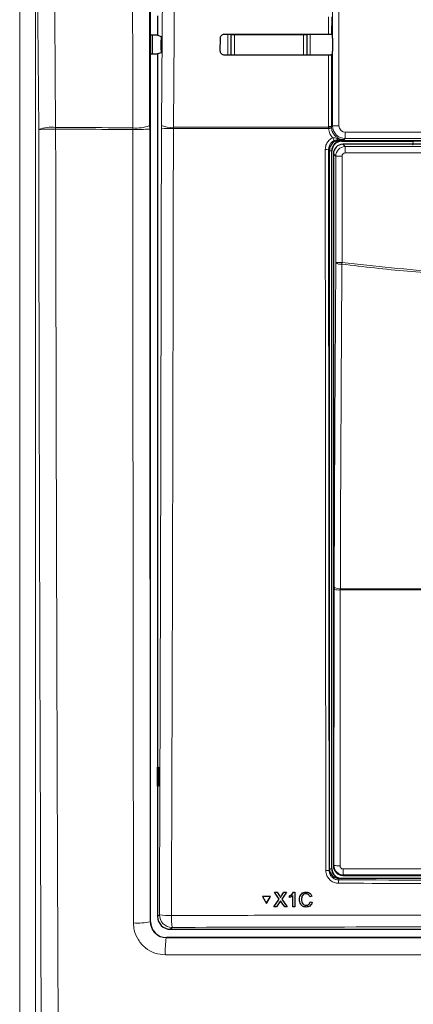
# Paper-space layout 'Blatt3' of a CAD drawing. Header units: millimetres. Extents: x 5 to 418, y 2 to 292.
# Tile 21 of 58: x 98 to 113, y 135 to 174. Entities that reach past the tile are written whole.
import ezdxf

# ---------------------------------------------------------------- set-up
doc = ezdxf.new("R2010")
doc.units = ezdxf.units.MM

psp = doc.layouts.new('Blatt3')

# ---------------------------------------------------------------- linework, layer by layer
at = {"color": 7, "linetype": 'Continuous', "lineweight": 25}
for p, q in [((102.9844, 138.135), (102.9844, 190.2147)), ((103.2616, 173.7461), (103.2616, 172.9786)), ((110.0978, 173.0174), (110.1257, 172.9895)), ((103.2616, 172.9786), (102.9844, 172.9786)), ((103.0634, 172.2461), (103.0634, 172.9786)), ((103.2616, 172.9786), (103.3996, 172.9327)), ((103.4033, 172.3996), (103.406, 172.7911)), ((105.7247, 172.3623), (105.7259, 172.8623)), ((110.1279, 172.8645), (110.1279, 172.3602)), ((102.9844, 172.2461), (103.2616, 172.2461)), ((103.3969, 172.2911), (103.2616, 172.2461)), ((103.2616, 172.2461), (103.2616, 138.3367)), ((110.1257, 172.2352), (110.0959, 172.2054)), ((110.3865, 168.8373), (115.4039, 168.8373)), ((110.4866, 168.8124), (113.3053, 168.8124)), ((110.0116, 140.2132), (110.0116, 168.4624)), ((110.1116, 140.2124), (110.1116, 168.4373)), ((115.6322, 168.6954), (110.541, 168.6954)), ((110.166, 168.3205), (110.166, 140.3292)), ((110.1979, 151.2887), (110.1976, 151.1904)), ((103.2629, 144.2124), (103.3009, 144.213)), ((103.2629, 143.4623), (103.2629, 144.2124)), ((103.3009, 144.213), (103.3009, 143.4617)), ((103.3009, 143.4617), (103.2629, 143.4623)), ((126.1371, 139.8374), (110.3861, 139.8374)), ((110.541, 139.9543), (114.898, 139.9543)), ((107.3759, 139.1299), (107.3769, 139.1315)), ((107.3759, 139.1299), (107.5352, 138.8554)), ((107.6932, 139.1298), (107.3759, 139.1299)), ((107.6942, 139.1314), (107.3769, 139.1315)), ((107.5352, 138.8554), (107.6932, 139.1298)), ((107.5362, 138.8571), (107.6942, 139.1314)), ((107.6932, 139.1298), (107.6942, 139.1314)), ((107.8299, 138.7181), (108.0416, 139.0267)), ((107.8581, 139.2918), (107.8591, 139.2935)), ((108.0416, 139.0267), (107.8581, 139.2918)), ((107.8581, 139.2918), (107.9557, 139.2918)), ((107.8591, 139.2935), (107.8637, 139.2935)), ((107.9557, 139.2918), (107.9567, 139.2934)), ((107.9557, 139.2918), (108.0563, 139.1465)), ((108.0862, 139.0918), (108.0872, 139.0934)), ((108.1236, 139.1463), (108.2232, 139.2917)), ((108.3222, 139.2916), (108.1399, 139.0258)), ((108.1399, 139.0258), (108.3529, 138.7179)), ((108.2232, 139.2917), (108.2242, 139.2933)), ((108.2232, 139.2917), (108.3222, 139.2916)), ((108.3222, 139.2916), (108.3231, 139.2932)), ((108.4443, 139.1482), (108.4452, 139.1498)), ((108.4444, 139.0803), (108.4443, 139.1482)), ((108.5778, 138.7178), (108.5768, 139.1649)), ((108.6028, 139.2915), (108.6037, 139.2931)), ((108.6028, 139.2915), (108.6502, 139.2915)), ((108.6502, 139.2915), (108.6512, 139.2931)), ((108.6502, 139.2915), (108.6515, 138.7178)), ((108.916, 139.0091), (108.917, 139.0107)), ((109.0991, 139.2987), (109.1, 139.3003)), ((109.3209, 139.1318), (109.2399, 139.1145)), ((109.3209, 139.1318), (109.3219, 139.1335)), ((107.5352, 138.8554), (107.5362, 138.8571)), ((107.8299, 138.7181), (107.8309, 138.7198)), ((107.9288, 138.7181), (107.8299, 138.7181)), ((108.0643, 138.9155), (107.9288, 138.7181)), ((108.2552, 138.7179), (108.1149, 138.9207)), ((108.3529, 138.7179), (108.2552, 138.7179)), ((108.3529, 138.7179), (108.3539, 138.7195)), ((108.6515, 138.7178), (108.5778, 138.7178)), ((108.6515, 138.7178), (108.6524, 138.7194)), ((109.0942, 138.7764), (109.0952, 138.7781)), ((109.2551, 138.92), (109.256, 138.9217)), ((109.2551, 138.92), (109.3361, 138.9012)), ((109.3371, 138.9028), (109.3206, 138.8622)), ((109.3361, 138.9012), (109.3371, 138.9028)), ((103.7609, 137.8373), (132.7623, 137.8373)), ((132.9139, 137.5101), (103.6093, 137.5101))]:
    psp.add_line(p, q, dxfattribs=at)
at = {"color": 7, "linetype": 'Continuous', "lineweight": 18}
for p, q in [((110.1323, 169.4203), (110.1323, 190.3373)), ((110.3823, 190.3373), (110.3823, 169.4203)), ((97.8449, 133.6666), (97.8449, 185.865)), ((98.469, 185.865), (98.469, 133.6666)), ((109.9769, 173.0196), (109.9785, 173.7067)), ((110.0994, 173.7089), (110.0978, 173.0174)), ((106.2769, 172.9927), (106.2769, 173.0222)), ((108.9963, 173.0202), (108.9963, 172.9927)), ((106.0138, 172.2004), (106.0138, 173.0059)), ((106.0138, 173.0059), (106.1387, 173.0059)), ((106.1519, 172.9927), (106.1387, 173.0059)), ((106.1387, 173.0059), (106.1387, 172.2005)), ((106.1519, 172.2099), (106.1519, 172.9927)), ((106.1519, 172.9927), (106.2769, 172.9927)), ((106.2769, 172.9927), (106.2769, 172.2099)), ((108.9963, 172.9927), (106.2769, 172.9927)), ((108.9963, 172.2099), (108.9963, 172.9927)), ((108.9963, 172.9927), (109.1213, 172.9927)), ((109.1345, 173.0059), (109.1213, 172.9927)), ((109.1213, 172.9927), (109.1213, 172.2099)), ((109.1345, 172.2027), (109.1345, 173.0059)), ((109.1345, 173.0059), (109.2594, 173.0059)), ((109.2594, 173.0059), (109.2594, 172.2028)), ((106.1517, 172.2005), (106.1519, 172.2099)), ((106.1519, 172.2099), (106.2769, 172.2099)), ((106.1519, 172.2099), (106.1528, 172.2005)), ((106.2769, 172.2006), (106.2769, 172.2099)), ((106.2769, 172.2099), (108.9963, 172.2099)), ((108.9963, 172.2099), (109.1213, 172.2099)), ((108.9963, 172.2099), (108.9963, 172.2026)), ((109.1207, 172.2027), (109.1213, 172.2099)), ((109.1213, 172.2099), (109.1214, 172.2027)), ((110.0959, 172.2054), (110.0893, 169.3772)), ((102.286, 169.2748), (102.2858, 169.3418)), ((102.9499, 169.294), (102.9497, 169.4279)), ((103.4119, 169.4299), (103.4114, 169.3246)), ((103.8817, 169.3109), (103.8824, 169.3636)), ((109.9723, 169.3109), (103.8817, 169.3109)), ((103.8824, 169.3636), (109.9691, 169.3636)), ((109.9691, 169.3636), (109.9685, 169.3938)), ((109.9723, 169.3109), (109.9691, 169.3636)), ((110.0893, 169.3772), (110.1323, 169.4203)), ((110.0893, 169.3772), (110.0898, 169.353)), ((110.0898, 169.353), (110.0923, 169.3214)), ((110.3823, 169.4203), (110.1323, 169.4203)), ((110.6322, 169.1703), (115.3909, 169.1703)), ((110.6322, 169.1703), (110.6322, 168.9203)), ((110.3497, 168.8741), (110.3865, 168.8373)), ((110.4866, 168.8233), (110.4866, 168.8373)), ((115.7005, 168.8233), (110.4866, 168.8233)), ((110.4866, 168.8233), (110.4866, 168.8124)), ((110.6322, 168.9203), (110.5892, 168.8773)), ((115.3909, 168.9203), (110.6322, 168.9203)), ((110.0116, 168.4624), (109.9765, 168.4975)), ((110.1006, 168.4373), (110.0116, 168.4373)), ((110.1006, 168.4373), (110.1006, 140.2124)), ((110.1006, 168.4373), (110.1116, 168.4373)), ((110.541, 168.6954), (110.6326, 168.6038)), ((110.6326, 168.3538), (110.6326, 168.6038)), ((110.6326, 168.6038), (115.5405, 168.6038)), ((110.2577, 168.2288), (110.166, 168.3205)), ((110.2577, 164.0476), (110.2577, 168.2288)), ((110.5076, 168.2288), (110.2577, 168.2288)), ((110.5076, 168.2288), (110.5076, 164.0476)), ((115.4156, 168.3538), (110.6326, 168.3538)), ((110.2577, 164.0476), (110.5076, 164.0476)), ((110.1858, 140.349), (110.1976, 151.1904)), ((110.4388, 151.1749), (110.4394, 151.224)), ((126.0844, 151.1749), (110.4388, 151.1749)), ((110.4394, 151.224), (126.0838, 151.224)), ((109.9996, 140.153), (110.0116, 140.2132)), ((110.1006, 140.2124), (110.0116, 140.2124)), ((110.1006, 140.2124), (110.1116, 140.2124)), ((110.166, 140.3292), (110.1858, 140.349)), ((110.3861, 139.8374), (110.3742, 139.7778)), ((110.5607, 139.974), (110.541, 139.9543)), ((108.0563, 139.1465), (108.0573, 139.1481)), ((108.1236, 139.1463), (108.1246, 139.1479)), ((103.2616, 138.3367), (103.3344, 138.4095)), ((102.9775, 138.1282), (102.9844, 138.135)), ((103.8337, 137.9102), (103.7609, 137.8373)), ((103.6093, 137.5101), (103.6027, 137.5035))]:
    psp.add_line(p, q, dxfattribs=at)
at = {"color": 7, "linetype": 'Continuous', "lineweight": 18, "flags": 128}
for points in [[(99.1267, 187.0355), (99.1357, 185.7974), (99.1719, 180.8452), (99.208, 175.8929), (99.2557, 169.359)], [(102.2858, 169.3418), (102.2828, 170.5798), (102.2707, 175.532), (102.2586, 180.4842), (102.2427, 187.021)], [(102.9067, 187.1071), (102.9116, 185.1137), (102.928, 178.3675), (102.9389, 173.87), (102.9497, 169.4279)], [(103.4119, 169.4299), (103.4742, 178.2721), (103.5365, 187.1207)], [(104.0075, 187.0543), (104.0005, 186.0633), (103.9725, 182.099), (103.8824, 169.3636)], [(98.5898, 169.2729), (98.5589, 173.5239), (98.5261, 178.0214), (98.477, 184.7678), (98.469, 185.865)], [(106.1519, 172.9927), (106.1543, 173.0171), (106.1555, 173.0223)], [(109.1182, 173.0201), (109.1189, 173.0171), (109.1213, 172.9927)], [(109.9685, 169.3938), (109.969, 169.6416), (109.9714, 170.6328), (109.975, 172.2032)], [(110.1979, 151.2887), (110.2279, 157.6846), (110.2577, 164.0476)], [(110.4993, 163.9829), (110.497, 163.4999), (110.488, 161.5683), (110.4517, 153.8416), (110.4394, 151.224)], [(110.4993, 163.9829), (110.5003, 163.9908), (110.5014, 163.9988), (110.5024, 164.0068), (110.5034, 164.0149), (110.5045, 164.0231), (110.5055, 164.0312), (110.5066, 164.0394), (110.5076, 164.0476)], [(110.4388, 151.1749), (110.4383, 150.6759), (110.4361, 148.6797), (110.4269, 140.3335)]]:
    psp.add_lwpolyline(points, dxfattribs=at)
at = {"color": 7, "linetype": 'Continuous', "lineweight": 18}
for centre, radius, start, end in [((99.1044, 167.9117), 1.4552, 84.03304, 110.70685), ((99.102, 163.0335), 6.2605, 88.59324, 94.69232), ((89.9724, 169.3256), 9.2834, 359.79296, 0.20664), ((102.4496, 170.6808), 1.349, 263.02503, 291.76081), ((102.4523, 175.0273), 5.7549, 268.34389, 274.96016), ((103.7847, 174.0702), 4.7603, 265.50222, 271.16742), ((103.7878, 170.3948), 1.0355, 248.71445, 275.24245), ((109.9961, 169.1469), 0.2485, 67.98382, 96.39229), ((110.0084, 169.1168), 0.2498, 70.97685, 99.03818), ((110.1481, 167.993), 1.3296, 92.4058, 97.59921), ((110.6323, 169.4203), 0.5, 180.00873, 269.99127), ((110.8704, 169.2491), 0.789, 202.29849, 211.28416), ((110.3652, 168.9378), 0.0655, 191.35362, 256.32727), ((109.879, 169.6927), 1.1991, 268.4853, 274.66532), ((110.4474, 164.2726), 0.2943, 229.86171, 280.15497), ((110.3828, 152.1828), 1.0094, 259.43075, 273.18025), ((110.3876, 151.5135), 0.2941, 229.8503, 280.14353), ((109.902, 140.6752), 0.5312, 266.58563, 280.58637), ((110.3709, 141.3412), 1.0093, 259.43175, 273.18155), ((112.2705, 140.1549), 1.7194, 178.21549, 186.03785), ((111.6528, 139.6729), 1.2829, 175.30859, 181.24094), ((103.708, 140.3342), 1.9607, 259.01538, 272.81887), ((103.8353, 138.4111), 0.5009, 180.18379, 269.81611), ((106.0125, 138.281), 2.2101, 177.53897, 189.65992), ((102.4795, 140.6053), 2.5267, 266.24407, 281.36645), ((106.7302, 137.0022), 3.1674, 170.89221, 183.05275)]:
    psp.add_arc(centre, radius, start, end, dxfattribs=at)
at = {"color": 7, "linetype": 'Continuous', "lineweight": 25}
for centre, radius, start, end in [((110.4866, 168.4373), 0.3859, 90, 180), ((110.4866, 168.4373), 0.375, 90, 180), ((110.4866, 140.2123), 0.3859, 180, 256.32073), ((110.4866, 140.2123), 0.375, 180, 270)]:
    psp.add_arc(centre, radius, start, end, dxfattribs=at)
for centre, major_axis, ratio, start_param, end_param in [((118.2616, 177.3582), (248.6975, 0), 0.0174551, 4.6626092, 4.6790706), ((110.1257, 172.8645), (0, 0.125), 0.0174551, 4.712389, 6.265732), ((110.1257, 172.3602), (0, 0.125), 0.0174551, 3.1590459, 4.712389), ((118.2616, 167.8867), (247.4302, 0), 0.0174551, 1.6042931, 1.6208313), ((110.3867, 168.4623), (-0.2652, 0.2652), 0.9996955, 5.4979394, 7.0684312), ((110.541, 168.3204), (0.2652, 0.2652), 0.9998985, 0.7855505, 2.3560422), ((110.3867, 140.2138), (-0.0737, -0.3692), 0.9960441, 4.9100775, 6.4793527), ((110.541, 140.3293), (0.2652, -0.2652), 0.9998985, 3.9271431, 5.4976349), ((103.7623, 138.338), (-0.3545, -0.3545), 0.9972647, 5.4991567, 7.0672139), ((103.6095, 138.1353), (0.4421, 0.4421), 0.9995737, 2.3563468, 3.9268385)]:
    psp.add_ellipse(centre, major_axis=major_axis, ratio=ratio, start_param=start_param, end_param=end_param, dxfattribs=at)
at = {"color": 7, "linetype": 'Continuous', "lineweight": 18}
for centre, major_axis, ratio, start_param, end_param in [((110.6323, 169.4203), (-0.1768, -0.1768), 0.9996955, 5.4979394, 7.0684312), ((113.913, 168.661), (0.4432, -0.4432), 0.9972647, 3.684069, 3.9256213), ((110.6327, 168.2288), (0.2652, 0.2652), 0.9998985, 0.7855505, 2.3560422), ((110.6327, 168.2288), (-0.0884, 0.0884), 0.9996955, 5.4979394, 7.0684312), ((118.2616, 136.1271), (220.5246, 0), 0.0174551, 1.5871, 1.6057242)]:
    psp.add_ellipse(centre, major_axis=major_axis, ratio=ratio, start_param=start_param, end_param=end_param, dxfattribs=at)
at = {"color": 7, "linetype": 'Continuous', "lineweight": 25}
for points, knots in [([(105.7259, 172.8623), (105.7264, 172.8714), (105.7278, 172.8986), (105.7439, 172.9422), (105.7787, 172.9852), (105.826, 173.0141), (105.8644, 173.0223), (105.8845, 173.0225), (105.8866, 173.0225)], [0, 0, 0, 0, 0.1085955, 0.3256441, 0.543301, 0.7603489, 0.975613, 1, 1, 1, 1]), ([(109.9769, 173.0196), (109.9909, 173.0195), (110.0187, 173.0195), (110.0553, 173.0191), (110.0826, 173.0185), (110.0958, 173.0179), (110.0973, 173.0175), (110.0978, 173.0174)], [0, 0, 0, 0, 0.22004852, 0.44007438, 0.66084269, 0.88304015, 1, 1, 1, 1]), ([(103.3996, 172.9327), (103.4004, 172.931), (103.4019, 172.9277), (103.4038, 172.9053), (103.4053, 172.8728), (103.4061, 172.8329), (103.4061, 172.8049), (103.406, 172.7911)], [0, 0, 0, 0, 0.2016829, 0.4033825, 0.6044708, 0.804369, 1, 1, 1, 1]), ([(103.4033, 172.3996), (103.4031, 172.3859), (103.4028, 172.3585), (103.4014, 172.3243), (103.3996, 172.3004), (103.3979, 172.292), (103.397, 172.2913), (103.3969, 172.2911)], [0, 0, 0, 0, 0.2359291, 0.471767, 0.7084946, 0.9467116, 1, 1, 1, 1]), ([(105.8866, 172.2002), (105.8777, 172.2007), (105.8509, 172.202), (105.8076, 172.2174), (105.7645, 172.2511), (105.735, 172.2973), (105.7252, 172.3367), (105.7248, 172.3585), (105.7247, 172.3623)], [0, 0, 0, 0, 0.1048176, 0.316876, 0.5283684, 0.7404038, 0.954071, 1, 1, 1, 1]), ([(110.0959, 172.2054), (110.0943, 172.2051), (110.0909, 172.2046), (110.0684, 172.204), (110.0356, 172.2035), (110.0023, 172.2033), (109.9817, 172.2032), (109.975, 172.2032)], [0, 0, 0, 0, 0.2249633, 0.4499583, 0.6737587, 0.8951278, 1, 1, 1, 1]), ([(108.0563, 139.1465), (108.0628, 139.1367), (108.0718, 139.1231), (108.0829, 139.1052), (108.0851, 139.0962), (108.0862, 139.0918)], [0, 0, 0, 0, 0.561247, 0.7817773, 1, 1, 1, 1]), ([(108.0912, 138.9549), (108.0862, 138.9475), (108.0771, 138.9345), (108.0682, 138.9213), (108.0643, 138.9155)], [0, 0, 0, 0, 0.56006074, 1, 1, 1, 1]), ([(108.0862, 139.0918), (108.0932, 139.1019), (108.1057, 139.1201), (108.1181, 139.1383), (108.1236, 139.1463)], [0, 0, 0, 0, 0.5600081, 1, 1, 1, 1]), ([(108.0872, 139.0934), (108.0942, 139.1036), (108.1066, 139.1218), (108.1191, 139.14), (108.1246, 139.148)], [0, 0, 0, 0, 0.5600115, 1, 1, 1, 1]), ([(108.1149, 138.9207), (108.1105, 138.9271), (108.1026, 138.9384), (108.0947, 138.9499), (108.0912, 138.9549)], [0, 0, 0, 0, 0.5599637, 1, 1, 1, 1]), ([(108.4443, 139.1482), (108.4801, 139.1684), (108.544, 139.2044), (108.5848, 139.2649), (108.6028, 139.2915)], [0, 0, 0, 0, 0.5604288, 1, 1, 1, 1]), ([(108.5768, 139.1649), (108.5541, 139.146), (108.5135, 139.1122), (108.4655, 139.0901), (108.4444, 139.0803)], [0, 0, 0, 0, 0.5596935, 1, 1, 1, 1]), ([(108.4453, 139.1498), (108.4811, 139.17), (108.5449, 139.2061), (108.5858, 139.2666), (108.6038, 139.2932)], [0, 0, 0, 0, 0.560428, 1, 1, 1, 1]), ([(108.835, 139.0088), (108.838, 139.0502), (108.844, 139.1328), (108.9078, 139.2342), (109.0017, 139.2897), (109.0666, 139.2957), (109.0991, 139.2987)], [0, 0, 0, 0, 0.2804892, 0.5595696, 0.7796164, 1, 1, 1, 1]), ([(109.102, 138.7102), (109.0589, 138.7134), (108.9731, 138.7197), (108.8821, 138.8069), (108.8423, 138.9092), (108.8374, 138.9756), (108.835, 139.0088)], [0, 0, 0, 0, 0.27995972, 0.5580883, 0.77891724, 1, 1, 1, 1]), ([(108.8603, 139.1405), (108.8775, 139.1747), (108.9094, 139.2384), (109.0032, 139.2912), (109.0677, 139.2973), (109.1, 139.3003)], [0, 0, 0, 0, 0.3681638, 0.68384, 1, 1, 1, 1]), ([(109.0953, 139.2325), (109.075, 139.2311), (109.0344, 139.2283), (108.9803, 139.1976), (108.9247, 139.127), (108.9196, 139.0577), (108.916, 139.0091)], [0, 0, 0, 0, 0.18722359, 0.37390072, 0.5607366, 1, 1, 1, 1]), ([(108.916, 139.0091), (108.9177, 138.9783), (108.921, 138.9169), (108.9547, 138.8344), (109.0215, 138.7849), (109.07, 138.7793), (109.0942, 138.7764)], [0, 0, 0, 0, 0.2812359, 0.5607194, 0.7801389, 1, 1, 1, 1]), ([(108.9785, 139.1894), (108.9668, 139.1765), (108.923, 139.128), (108.9195, 139.0604), (108.917, 139.0108)], [0, 0, 0, 0, 0.2666896, 1, 1, 1, 1]), ([(108.917, 139.0108), (108.9187, 138.98), (108.922, 138.9185), (108.9557, 138.8361), (109.0224, 138.7866), (109.0709, 138.7809), (109.0952, 138.7781)], [0, 0, 0, 0, 0.2812359, 0.5607194, 0.7801389, 1, 1, 1, 1]), ([(109.2399, 139.1145), (109.2335, 139.1324), (109.2208, 139.168), (109.1851, 139.2088), (109.14, 139.2298), (109.1102, 139.2316), (109.0953, 139.2325)], [0, 0, 0, 0, 0.280547, 0.5597315, 0.7796526, 1, 1, 1, 1]), ([(109.0991, 139.2987), (109.1272, 139.2966), (109.1835, 139.2924), (109.2525, 139.2509), (109.2988, 139.1943), (109.3135, 139.1527), (109.3209, 139.1318)], [0, 0, 0, 0, 0.28008422, 0.55944686, 0.77954478, 1, 1, 1, 1]), ([(109.1, 139.3003), (109.1282, 139.2983), (109.1844, 139.2941), (109.2535, 139.2525), (109.2998, 139.196), (109.3145, 139.1543), (109.3219, 139.1335)], [0, 0, 0, 0, 0.2800777, 0.5594506, 0.7795466, 1, 1, 1, 1]), ([(109.0942, 138.7764), (109.1163, 138.7786), (109.1604, 138.7828), (109.2275, 138.8315), (109.2446, 138.8865), (109.2551, 138.92)], [0, 0, 0, 0, 0.28071172, 0.56090176, 1, 1, 1, 1]), ([(109.0952, 138.7781), (109.117, 138.7804), (109.1604, 138.7851), (109.2108, 138.8161), (109.2222, 138.8465), (109.2258, 138.8561)], [0, 0, 0, 0, 0.40625777, 0.81176055, 1, 1, 1, 1]), ([(109.3361, 138.9012), (109.3267, 138.8718), (109.3078, 138.8132), (109.2473, 138.7491), (109.1746, 138.715), (109.1262, 138.7118), (109.102, 138.7102)], [0, 0, 0, 0, 0.2802587, 0.559544, 0.7795855, 1, 1, 1, 1])]:
    psp.add_open_spline(points, degree=3, knots=knots, dxfattribs=at)
at = {"color": 7, "linetype": 'Continuous', "lineweight": 18}
for points, knots in [([(98.6904, 133.4452), (98.6723, 138.2931), (98.641, 146.6946), (98.6091, 158.6406), (98.5963, 165.737), (98.5898, 169.2729)], [0, 0, 0, 0, 0.4063374, 0.7041914, 1, 1, 1, 1]), ([(99.2557, 169.359), (99.6201, 169.3569), (100.63, 169.351), (101.6402, 169.3454), (102.2858, 169.3418)], [0, 0, 0, 0, 0.3608436, 1, 1, 1, 1]), ([(99.2557, 169.292), (99.2621, 165.7589), (99.2749, 158.6682), (99.3066, 146.7318), (99.3379, 138.337), (99.356, 133.493)], [0, 0, 0, 0, 0.2958084, 0.5936626, 1, 1, 1, 1]), ([(102.286, 169.2748), (101.6403, 169.2784), (100.6301, 169.284), (99.6201, 169.2899), (99.2557, 169.292)], [0, 0, 0, 0, 0.6391802, 1, 1, 1, 1]), ([(102.314, 138.084), (102.3121, 139.6268), (102.3059, 144.7269), (102.2972, 153.3905), (102.2901, 162.2464), (102.287, 167.5424), (102.286, 169.2748)], [0, 0, 0, 0, 0.1485415, 0.4910399, 0.8335048, 1, 1, 1, 1]), ([(102.9499, 169.294), (102.9509, 167.5629), (102.9539, 162.2712), (102.9608, 153.4224), (102.9695, 144.7657), (102.9757, 139.6697), (102.9775, 138.1282)], [0, 0, 0, 0, 0.1664949, 0.5089597, 0.8514583, 1, 1, 1, 1]), ([(103.3344, 138.4095), (103.3513, 143.5573), (103.3851, 153.855), (103.4026, 164.1674), (103.4114, 169.3246)], [0, 0, 0, 0, 0.4998998, 1, 1, 1, 1]), ([(103.8817, 169.3109), (103.8812, 168.9777), (103.8788, 167.3117), (103.8672, 160.3149), (103.8445, 150.3326), (103.8156, 141.6928), (103.8044, 138.3759)], [0, 0, 0, 0, 0.03228767, 0.16143827, 0.67806654, 1, 1, 1, 1]), ([(110.1404, 168.9497), (110.0991, 169.0008), (110.0132, 169.1071), (109.9862, 169.2413), (109.9723, 169.3109)], [0, 0, 0, 0, 0.4810315, 1, 1, 1, 1]), ([(110.0923, 169.3214), (110.104, 169.2662), (110.1274, 169.1559), (110.2294, 169.0167), (110.3678, 168.9183), (110.496, 168.8804), (110.5705, 168.8779), (110.5892, 168.8773)], [0, 0, 0, 0, 0.23080732, 0.46157, 0.69215525, 0.92285713, 1, 1, 1, 1]), ([(109.8473, 168.494), (109.8528, 168.5503), (109.8638, 168.6631), (109.9502, 168.8125), (110.0511, 168.9047), (110.1209, 168.9398), (110.1404, 168.9497)], [0, 0, 0, 0, 0.2949175, 0.5898505, 0.8847983, 1, 1, 1, 1]), ([(110.1961, 168.8394), (110.1815, 168.832), (110.1292, 168.8056), (110.0536, 168.7364), (109.9888, 168.6243), (109.9806, 168.5398), (109.9765, 168.4975)], [0, 0, 0, 0, 0.1151431, 0.4100577, 0.7050296, 1, 1, 1, 1]), ([(110.1404, 168.9497), (110.1544, 168.9507), (110.2103, 168.9546), (110.2621, 168.9376), (110.301, 168.9249)], [0, 0, 0, 0, 0.2492607, 1, 1, 1, 1]), ([(110.3497, 168.8741), (110.3152, 168.8717), (110.2665, 168.8682), (110.212, 168.8459), (110.1961, 168.8394)], [0, 0, 0, 0, 0.7098885, 1, 1, 1, 1]), ([(110.301, 168.9249), (110.3461, 168.9121), (110.4306, 168.8882), (110.5249, 168.8783), (110.5751, 168.8773), (110.5856, 168.8773), (110.5885, 168.8773), (110.5892, 168.8773)], [0, 0, 0, 0, 0.4756099, 0.8917223, 0.9704594, 0.992623, 1, 1, 1, 1]), ([(110.5892, 168.8773), (110.5887, 168.8773), (110.5505, 168.8767), (110.4752, 168.8756), (110.3914, 168.8746), (110.3497, 168.8741)], [0, 0, 0, 0, 0.0064715, 0.5065284, 1, 1, 1, 1]), ([(109.8704, 140.1449), (109.8703, 140.2281), (109.8698, 140.6439), (109.8678, 142.3903), (109.8604, 149.3777), (109.8528, 158.4117), (109.8486, 166.1183), (109.8473, 168.494)], [0, 0, 0, 0, 0.0088086, 0.0440431, 0.1849822, 0.7487664, 1, 1, 1, 1]), ([(109.9765, 168.4975), (109.9792, 163.7712), (109.9847, 154.317), (109.9946, 144.8749), (109.9996, 140.153)], [0, 0, 0, 0, 0.4999167, 1, 1, 1, 1]), ([(126.0239, 163.9829), (124.7411, 163.8415), (122.1757, 163.5587), (119.1582, 163.4714), (116.5621, 163.4964), (114.3861, 163.5906), (112.2197, 163.7727), (110.9272, 163.9306), (110.4993, 163.9829)], [0, 0, 0, 0, 0.24864664, 0.497289, 0.5811431, 0.74903565, 0.91692914, 1, 1, 1, 1]), ([(110.5076, 164.0476), (111.8002, 163.9049), (114.3907, 163.619), (118.2841, 163.5124), (122.1687, 163.6225), (124.7315, 163.9057), (126.0156, 164.0476)], [0, 0, 0, 0, 0.2508222, 0.5026819, 0.7508343, 1, 1, 1, 1]), ([(110.3702, 139.6451), (110.314, 139.6508), (110.2016, 139.6621), (110.0517, 139.7486), (109.9387, 139.8756), (109.8789, 140.0159), (109.8728, 140.1084), (109.8704, 140.1449)], [0, 0, 0, 0, 0.2149212, 0.4298233, 0.6447576, 0.8597237, 1, 1, 1, 1]), ([(109.9996, 140.153), (110.0014, 140.1256), (110.006, 140.0562), (110.0508, 139.9509), (110.1355, 139.8556), (110.2478, 139.7906), (110.3321, 139.7821), (110.3742, 139.7778)], [0, 0, 0, 0, 0.1402884, 0.3552936, 0.5702502, 0.7851343, 1, 1, 1, 1]), ([(110.5607, 139.974), (110.5328, 139.9759), (110.4631, 139.9805), (110.3578, 140.0255), (110.2628, 140.1102), (110.1982, 140.2226), (110.19, 140.3069), (110.1858, 140.349)], [0, 0, 0, 0, 0.142371, 0.3561678, 0.570545, 0.7854331, 1, 1, 1, 1]), ([(110.4269, 140.3335), (110.4283, 140.3194), (110.431, 140.2913), (110.4526, 140.2538), (110.4843, 140.2256), (110.5194, 140.2105), (110.5427, 140.209), (110.552, 140.2084)], [0, 0, 0, 0, 0.21473268, 0.42956774, 0.64380389, 0.85755073, 1, 1, 1, 1]), ([(110.552, 140.2084), (110.7186, 140.2085), (111.5514, 140.209), (112.8939, 140.2097), (114.07, 140.2101), (114.5796, 140.2102)], [0, 0, 0, 0, 0.1241023, 0.620516, 1, 1, 1, 1]), ([(110.3742, 139.7778), (113.002, 139.7723), (118.2602, 139.7613), (123.5185, 139.7723), (126.149, 139.7778)], [0, 0, 0, 0, 0.4997441, 1, 1, 1, 1]), ([(126.153, 139.6451), (126.0697, 139.6449), (125.6532, 139.6437), (123.9039, 139.6393), (120.4818, 139.6338), (115.6362, 139.6333), (112.1255, 139.6412), (110.3702, 139.6451)], [0, 0, 0, 0, 0.0158376, 0.0791881, 0.3325979, 0.6662989, 1, 1, 1, 1]), ([(103.8044, 138.3759), (104.1372, 138.3769), (105.8012, 138.382), (110.1319, 138.3925), (116.8015, 138.4001), (124.78, 138.3966), (130.082, 138.3828), (132.7187, 138.3759)], [0, 0, 0, 0, 0.0345662, 0.1728355, 0.4495496, 0.7262637, 1, 1, 1, 1]), ([(102.314, 138.084), (102.3203, 137.9911), (102.3361, 137.7584), (102.4872, 137.4069), (102.7706, 137.0904), (103.1456, 136.8752), (103.4267, 136.8474), (103.5672, 136.8335)], [0, 0, 0, 0, 0.1425411, 0.3566395, 0.5708615, 0.7853981, 1, 1, 1, 1]), ([(103.6027, 137.5035), (103.5326, 137.5105), (103.3926, 137.5244), (103.2054, 137.6321), (103.064, 137.7903), (102.9886, 137.9658), (102.9807, 138.0818), (102.9775, 138.1282)], [0, 0, 0, 0, 0.2144662, 0.4286801, 0.6427063, 0.8570174, 1, 1, 1, 1]), ([(132.6895, 137.9102), (130.2906, 137.9165), (125.4928, 137.9293), (118.2784, 137.9341), (111.0555, 137.9293), (106.241, 137.9166), (103.8337, 137.9102)], [0, 0, 0, 0, 0.2495638, 0.4991276, 0.7495638, 1, 1, 1, 1]), ([(103.6027, 137.5035), (106.0431, 137.5015), (110.9262, 137.4973), (118.259, 137.496), (125.5941, 137.4978), (130.477, 137.5023), (132.9195, 137.5046)], [0, 0, 0, 0, 0.24987021, 0.49995668, 0.74987016, 1, 1, 1, 1]), ([(132.9574, 136.8345), (130.5109, 136.8322), (125.6158, 136.8277), (118.3678, 136.8258), (111.0145, 136.8271), (106.1192, 136.8313), (103.5672, 136.8335)], [0, 0, 0, 0, 0.2499135, 0.50004333, 0.7393764, 1, 1, 1, 1])]:
    psp.add_open_spline(points, degree=3, knots=knots, dxfattribs=at)

doc.saveas('drawing.dxf')
